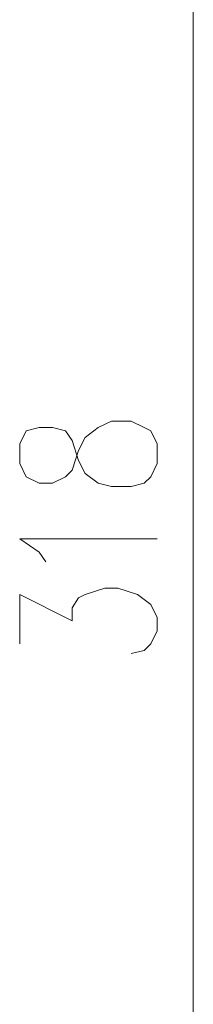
# Model space of a CAD drawing. Header units: inches. Extents: x -1441 to 3871, y -4351 to 2413.
# Tile 50 of 256: x -454 to -431, y -1125 to -998. Entities that reach past the tile are written whole.
import ezdxf

# ---------------------------------------------------------------- set-up
doc = ezdxf.new("R2010")
doc.units = ezdxf.units.IN
doc.header["$MEASUREMENT"] = 0
doc.layers.add('at_Entity', color=7, linetype='Continuous')

msp = doc.modelspace()

# ---------------------------------------------------------------- linework, layer by layer
at = {"layer": 'at_Entity', "color": 7, "lineweight": 15}
for p, q in [((-431.27223, -911.28243), (-431.27223, -1218.16473)), ((-451.16973, -1050.54107), (-452.85846, -1050.96564)), ((-449.47145, -1050.54107), (-451.16973, -1050.54107)), ((-447.77795, -1050.96564), (-449.47145, -1050.54107)), ((-445.24007, -1051.81), (-443.54657, -1050.54107)), ((-443.54657, -1050.54107), (-441.85306, -1049.6967)), ((-441.85306, -1049.6967), (-439.31519, -1049.6967)), ((-439.31519, -1049.6967), (-437.62168, -1050.54107)), ((-437.62168, -1050.54107), (-436.77255, -1050.96564)), ((-452.85846, -1050.96564), (-453.7076, -1052.65914)), ((-446.93358, -1052.23457), (-447.77795, -1050.96564)), ((-446.08921, -1053.50351), (-445.24007, -1051.81)), ((-436.77255, -1050.96564), (-435.92818, -1052.65914)), ((-453.7076, -1052.65914), (-453.7076, -1055.19702)), ((-446.08921, -1054.77722), (-446.93358, -1052.23457)), ((-435.92818, -1052.65914), (-435.92818, -1055.19702)), ((-446.93358, -1056.04615), (-446.08921, -1053.50351)), ((-453.7076, -1055.19702), (-452.85846, -1056.89052)), ((-445.24007, -1056.46595), (-446.08921, -1054.77722)), ((-435.92818, -1055.19702), (-436.77255, -1056.89052)), ((-452.85846, -1056.89052), (-451.16973, -1057.73966)), ((-449.47145, -1057.73966), (-447.77795, -1056.89052)), ((-447.77795, -1056.89052), (-446.93358, -1056.04615)), ((-443.54657, -1057.73966), (-445.24007, -1056.46595)), ((-436.77255, -1056.89052), (-437.62168, -1057.73966)), ((-451.16973, -1057.73966), (-449.47145, -1057.73966)), ((-441.85306, -1058.15946), (-443.54657, -1057.73966)), ((-439.31519, -1058.15946), (-441.85306, -1058.15946)), ((-437.62168, -1057.73966), (-439.31519, -1058.15946)), ((-451.16973, -1066.62699), (-453.7076, -1064.93348)), ((-453.7076, -1064.93348), (-435.92818, -1064.93348)), ((-450.32059, -1067.89592), (-451.16973, -1066.62699)), ((-453.7076, -1078.47675), (-453.7076, -1072.13207)), ((-453.7076, -1072.13207), (-446.93358, -1075.51431)), ((-446.08921, -1072.55187), (-445.24007, -1072.13207)), ((-445.24007, -1072.13207), (-442.7022, -1071.28293)), ((-442.7022, -1071.28293), (-441.0087, -1071.28293)), ((-441.0087, -1071.28293), (-438.46605, -1072.13207)), ((-438.46605, -1072.13207), (-436.77255, -1073.40101)), ((-446.93358, -1073.82081), (-446.08921, -1072.55187)), ((-436.77255, -1073.40101), (-435.92818, -1075.09451)), ((-446.93358, -1075.51431), (-446.93358, -1073.82081)), ((-435.92818, -1075.09451), (-435.92818, -1076.78802)), ((-435.92818, -1076.78802), (-436.77255, -1078.47675)), ((-436.77255, -1078.47675), (-437.62168, -1079.32589)), ((-437.62168, -1079.32589), (-439.31519, -1079.75046))]:
    msp.add_line(p, q, dxfattribs=at)

doc.saveas('drawing.dxf')
